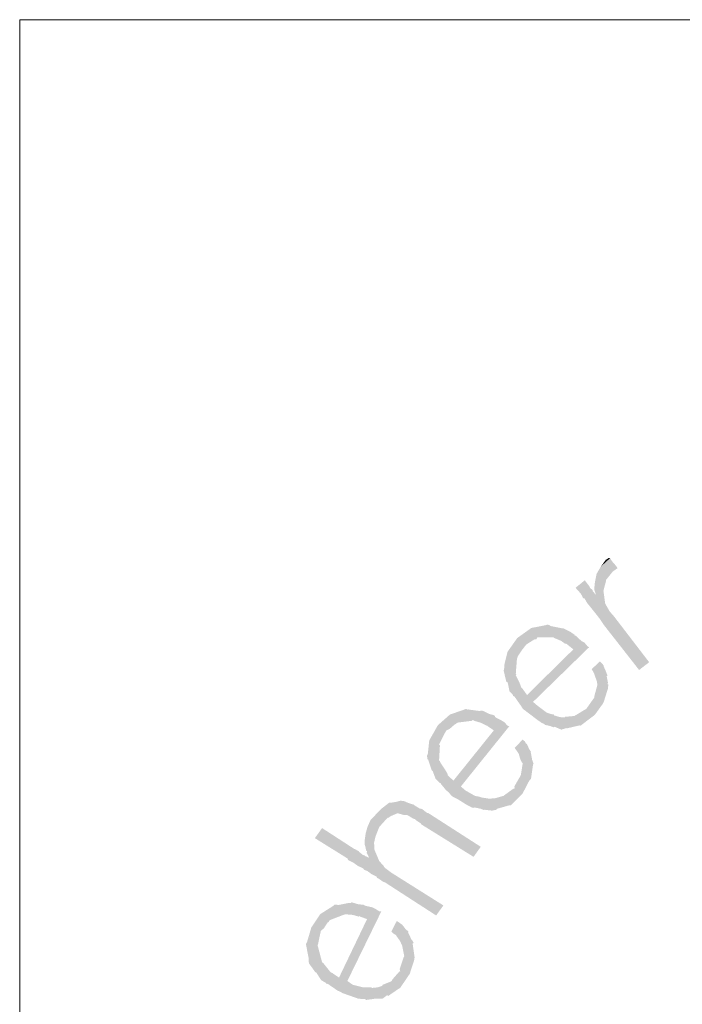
# Model space of a CAD drawing. Header units: metres. Extents: x 150886 to 151012, y 450412 to 450501.
# Tile 12 of 25: x 150967.75 to 150970.05, y 450423.03 to 450426.45. Entities that reach past the tile are written whole.
import ezdxf

# ---------------------------------------------------------------- set-up
doc = ezdxf.new("R2010")
doc.units = ezdxf.units.M
doc.header["$MEASUREMENT"] = 0
doc.layers.add('STEMPEL', color=7, linetype='Continuous', lineweight=0)

# ---------------------------------------------------------------- blocks, each defined once
blk = doc.blocks.new('241')
at = {"layer": 'STEMPEL', "linetype": 'Continuous', "lineweight": 13}
for points in [[(-26.2147, 6.2253), (-26.2107, 6.246), (-26.2007, 6.2633), (-26.1793, 6.2827), (-26.1747, 6.2753), (-26.166, 6.2653)], [(-26.2147, 6.2253), (-26.2107, 6.246), (-26.2007, 6.2633), (-26.1793, 6.2827), (-26.1747, 6.2753), (-26.166, 6.2653)], [(-26.212, 6.1973), (-26.216, 6.2093), (-26.216, 6.212), (-26.2153, 6.2187), (-26.2153, 6.2193), (-26.2147, 6.2253), (-26.166, 6.2653), (-26.162, 6.2593), (-26.1727, 6.252), (-26.1887, 6.232), (-26.1893, 6.2273), (-26.1933, 6.2127)], [(-26.212, 6.1973), (-26.216, 6.2093), (-26.216, 6.212), (-26.2153, 6.2187), (-26.2153, 6.2193), (-26.2147, 6.2253), (-26.166, 6.2653), (-26.162, 6.2593), (-26.1727, 6.252), (-26.1887, 6.232), (-26.1893, 6.2273), (-26.1933, 6.2127)], [(-26.112, 6.0233), (-26.194, 6.128), (-26.2027, 6.1413), (-26.2153, 6.1573), (-26.232, 6.178), (-26.234, 6.1813), (-26.2387, 6.1893), (-26.242, 6.19), (-26.2447, 6.196), (-26.248, 6.2013), (-26.256, 6.21), (-26.2593, 6.214), (-26.238, 6.2313), (-26.236, 6.2287), (-26.2273, 6.2173), (-26.2253, 6.2133), (-26.22, 6.2087), (-26.22, 6.2067), (-26.212, 6.1973), (-26.1933, 6.2127), (-26.1947, 6.2067), (-26.1907, 6.1773), (-26.18, 6.1587), (-26.17, 6.1473), (-26.0887, 6.0413)], [(-26.112, 6.0233), (-26.194, 6.128), (-26.2027, 6.1413), (-26.2153, 6.1573), (-26.232, 6.178), (-26.234, 6.1813), (-26.2387, 6.1893), (-26.242, 6.19), (-26.2447, 6.196), (-26.248, 6.2013), (-26.256, 6.21), (-26.2593, 6.214), (-26.238, 6.2313), (-26.236, 6.2287), (-26.2273, 6.2173), (-26.2253, 6.2133), (-26.22, 6.2087), (-26.22, 6.2067), (-26.212, 6.1973), (-26.1933, 6.2127), (-26.1947, 6.2067), (-26.1907, 6.1773), (-26.18, 6.1587), (-26.17, 6.1473), (-26.0887, 6.0413)], [(-26.4253, 6.0233), (-26.4247, 6.0307), (-26.4247, 6.0347), (-26.4173, 6.0653), (-26.362, 6.1207), (-26.328, 6.1273), (-26.374, 6.082), (-26.3833, 6.07), (-26.3933, 6.0553)], [(-26.4253, 6.0233), (-26.4247, 6.0307), (-26.4247, 6.0347), (-26.4173, 6.0653), (-26.362, 6.1207), (-26.328, 6.1273), (-26.374, 6.082), (-26.3833, 6.07), (-26.3933, 6.0553)], [(-26.4173, 6.0653), (-26.3947, 6.0973), (-26.362, 6.1207)], [(-26.4173, 6.0653), (-26.3947, 6.0973), (-26.362, 6.1207)], [(-26.374, 6.082), (-26.328, 6.1273), (-26.3253, 6.1287), (-26.32, 6.1273), (-26.3187, 6.1267), (-26.3173, 6.1253), (-26.2907, 6.12), (-26.288, 6.12), (-26.31, 6.0993), (-26.314, 6.0993), (-26.348, 6.0993), (-26.3507, 6.094), (-26.354, 6.0947), (-26.368, 6.086)], [(-26.374, 6.082), (-26.328, 6.1273), (-26.3253, 6.1287), (-26.32, 6.1273), (-26.3187, 6.1267), (-26.3173, 6.1253), (-26.2907, 6.12), (-26.288, 6.12), (-26.31, 6.0993), (-26.314, 6.0993), (-26.348, 6.0993), (-26.3507, 6.094), (-26.354, 6.0947), (-26.368, 6.086)], [(-26.264, 6.0707), (-26.278, 6.082), (-26.2807, 6.084), (-26.2833, 6.084), (-26.2927, 6.0907), (-26.31, 6.098), (-26.31, 6.0993), (-26.288, 6.12), (-26.2707, 6.1113), (-26.2613, 6.1047), (-26.2613, 6.1027), (-26.2587, 6.1027), (-26.2453, 6.09)], [(-26.264, 6.0707), (-26.278, 6.082), (-26.2807, 6.084), (-26.2833, 6.084), (-26.2927, 6.0907), (-26.31, 6.098), (-26.31, 6.0993), (-26.288, 6.12), (-26.2707, 6.1113), (-26.2613, 6.1047), (-26.2613, 6.1027), (-26.2587, 6.1027), (-26.2453, 6.09)], [(-26.292, 5.8847), (-26.3087, 5.892), (-26.3093, 5.89), (-26.318, 5.8933), (-26.33, 5.896), (-26.332, 5.898), (-26.338, 5.9007), (-26.3467, 5.9067), (-26.366, 5.9213), (-26.3773, 5.93), (-26.3813, 5.9327), (-26.3867, 5.9413), (-26.392, 5.9487), (-26.4013, 5.962), (-26.4047, 5.9633), (-26.404, 5.9647), (-26.4127, 5.974), (-26.416, 5.9907), (-26.4173, 5.9947), (-26.42, 5.996), (-26.426, 6.0213), (-26.4267, 6.022), (-26.4253, 6.0233), (-26.3933, 6.0553), (-26.394, 6.0527), (-26.3953, 6.0493), (-26.398, 6.0153), (-26.3967, 6.012), (-26.398, 6.0113), (-26.39, 5.9953), (-26.386, 5.9847), (-26.3853, 5.9827), (-26.382, 5.9793), (-26.372, 5.9653), (-26.2453, 6.09), (-26.2387, 6.0867), (-26.232, 6.0787), (-26.228, 6.076), (-26.358, 5.9493), (-26.348, 5.9407), (-26.3267, 5.9247), (-26.3173, 5.9213), (-26.31, 5.92), (-26.3093, 5.918), (-26.296, 5.914), (-26.284, 5.9133), (-26.284, 5.9147), (-26.2613, 5.9167), (-26.2613, 5.9173), (-26.2553, 5.9207), (-26.2367, 5.932), (-26.2353, 5.932), (-26.184, 5.9813), (-26.194, 5.9493), (-26.196, 5.9453), (-26.2147, 5.9193), (-26.248, 5.894), (-26.2507, 5.8947), (-26.2793, 5.888), (-26.28, 5.8887), (-26.2893, 5.886)], [(-26.292, 5.8847), (-26.3087, 5.892), (-26.3093, 5.89), (-26.318, 5.8933), (-26.33, 5.896), (-26.332, 5.898), (-26.338, 5.9007), (-26.3467, 5.9067), (-26.366, 5.9213), (-26.3773, 5.93), (-26.3813, 5.9327), (-26.3867, 5.9413), (-26.392, 5.9487), (-26.4013, 5.962), (-26.4047, 5.9633), (-26.404, 5.9647), (-26.4127, 5.974), (-26.416, 5.9907), (-26.4173, 5.9947), (-26.42, 5.996), (-26.426, 6.0213), (-26.4267, 6.022), (-26.4253, 6.0233), (-26.3933, 6.0553), (-26.394, 6.0527), (-26.3953, 6.0493), (-26.398, 6.0153), (-26.3967, 6.012), (-26.398, 6.0113), (-26.39, 5.9953), (-26.386, 5.9847), (-26.3853, 5.9827), (-26.382, 5.9793), (-26.372, 5.9653), (-26.2453, 6.09), (-26.2387, 6.0867), (-26.232, 6.0787), (-26.228, 6.076), (-26.358, 5.9493), (-26.348, 5.9407), (-26.3267, 5.9247), (-26.3173, 5.9213), (-26.31, 5.92), (-26.3093, 5.918), (-26.296, 5.914), (-26.284, 5.9133), (-26.284, 5.9147), (-26.2613, 5.9167), (-26.2613, 5.9173), (-26.2553, 5.9207), (-26.2367, 5.932), (-26.2353, 5.932), (-26.184, 5.9813), (-26.194, 5.9493), (-26.196, 5.9453), (-26.2147, 5.9193), (-26.248, 5.894), (-26.2507, 5.8947), (-26.2793, 5.888), (-26.28, 5.8887), (-26.2893, 5.886)], [(-26.2353, 5.932), (-26.232, 5.9367), (-26.216, 5.9593), (-26.216, 5.962), (-26.2087, 5.9887), (-26.21, 5.9967), (-26.2153, 6.012), (-26.2173, 6.0173), (-26.222, 6.0253), (-26.2027, 6.0433), (-26.1967, 6.0373), (-26.194, 6.0327), (-26.194, 6.0313), (-26.1887, 6.0193), (-26.1853, 6.01), (-26.1873, 6.0093), (-26.184, 5.9927), (-26.186, 5.9913), (-26.1833, 5.9893), (-26.184, 5.9833), (-26.184, 5.9813)], [(-26.2353, 5.932), (-26.232, 5.9367), (-26.216, 5.9593), (-26.216, 5.962), (-26.2087, 5.9887), (-26.21, 5.9967), (-26.2153, 6.012), (-26.2173, 6.0173), (-26.222, 6.0253), (-26.2027, 6.0433), (-26.1967, 6.0373), (-26.194, 6.0327), (-26.194, 6.0313), (-26.1887, 6.0193), (-26.1853, 6.01), (-26.1873, 6.0093), (-26.184, 5.9927), (-26.186, 5.9913), (-26.1833, 5.9893), (-26.184, 5.9833), (-26.184, 5.9813)], [(-26.6027, 5.816), (-26.604, 5.824), (-26.602, 5.8293), (-26.5987, 5.86), (-26.5507, 5.92), (-26.518, 5.9313), (-26.5593, 5.8827), (-26.566, 5.8707), (-26.5747, 5.8533)], [(-26.6027, 5.816), (-26.604, 5.824), (-26.602, 5.8293), (-26.5987, 5.86), (-26.5507, 5.92), (-26.518, 5.9313), (-26.5593, 5.8827), (-26.566, 5.8707), (-26.5747, 5.8533)], [(-26.5987, 5.86), (-26.5787, 5.8953), (-26.5507, 5.92)], [(-26.5987, 5.86), (-26.5787, 5.8953), (-26.5507, 5.92)], [(-26.5593, 5.8827), (-26.518, 5.9313), (-26.5127, 5.9333), (-26.5107, 5.9313), (-26.508, 5.932), (-26.506, 5.9313), (-26.4804, 5.928), (-26.4793, 5.9293), (-26.48, 5.928), (-26.4804, 5.928), (-26.4973, 5.9073), (-26.5007, 5.9053), (-26.5333, 5.9013), (-26.5373, 5.898), (-26.54, 5.8967), (-26.5507, 5.8873)], [(-26.5593, 5.8827), (-26.518, 5.9313), (-26.5127, 5.9333), (-26.5107, 5.9313), (-26.508, 5.932), (-26.506, 5.9313), (-26.4804, 5.928), (-26.4793, 5.9293), (-26.48, 5.928), (-26.4804, 5.928), (-26.4973, 5.9073), (-26.5007, 5.9053), (-26.5333, 5.9013), (-26.5373, 5.898), (-26.54, 5.8967), (-26.5507, 5.8873)], [(-26.4467, 5.882), (-26.464, 5.8933), (-26.464, 5.894), (-26.4653, 5.894), (-26.4787, 5.9007), (-26.494, 5.9053), (-26.4973, 5.9073), (-26.4793, 5.9293), (-26.476, 5.9293), (-26.4593, 5.9213), (-26.4493, 5.9187), (-26.4467, 5.9167), (-26.446, 5.914), (-26.4307, 5.906)], [(-26.4467, 5.882), (-26.464, 5.8933), (-26.464, 5.894), (-26.4653, 5.894), (-26.4787, 5.9007), (-26.494, 5.9053), (-26.4973, 5.9073), (-26.4793, 5.9293), (-26.476, 5.9293), (-26.4593, 5.9213), (-26.4493, 5.9187), (-26.4467, 5.9167), (-26.446, 5.914), (-26.4307, 5.906)], [(-26.4547, 5.6973), (-26.4713, 5.6993), (-26.4707, 5.698), (-26.4787, 5.7013), (-26.494, 5.7047), (-26.4947, 5.7033), (-26.5007, 5.7047), (-26.512, 5.7107), (-26.5333, 5.724), (-26.544, 5.7293), (-26.548, 5.7327), (-26.554, 5.74), (-26.56, 5.7447), (-26.5713, 5.7587), (-26.5727, 5.7613), (-26.574, 5.7613), (-26.584, 5.7707), (-26.5907, 5.7887), (-26.5913, 5.7893), (-26.5933, 5.7913), (-26.6013, 5.8153), (-26.6027, 5.816), (-26.5747, 5.8533), (-26.576, 5.85), (-26.574, 5.848), (-26.576, 5.8133), (-26.574, 5.812), (-26.5733, 5.8093), (-26.5627, 5.7933), (-26.5567, 5.7833), (-26.556, 5.7807), (-26.556, 5.7793), (-26.5427, 5.7667), (-26.4307, 5.906), (-26.424, 5.902), (-26.4173, 5.894), (-26.4127, 5.8933), (-26.5253, 5.7533), (-26.516, 5.7447), (-26.4927, 5.7313), (-26.482, 5.7293), (-26.476, 5.7273), (-26.4753, 5.7273), (-26.4587, 5.7247), (-26.4487, 5.726), (-26.448, 5.7253), (-26.4267, 5.7313), (-26.422, 5.7347), (-26.4047, 5.7473), (-26.4007, 5.7487), (-26.358, 5.804), (-26.3627, 5.7713), (-26.3667, 5.7667), (-26.382, 5.7373), (-26.4093, 5.7093), (-26.414, 5.7093), (-26.442, 5.7013), (-26.442, 5.6993), (-26.4527, 5.6973)], [(-26.4547, 5.6973), (-26.4713, 5.6993), (-26.4707, 5.698), (-26.4787, 5.7013), (-26.494, 5.7047), (-26.4947, 5.7033), (-26.5007, 5.7047), (-26.512, 5.7107), (-26.5333, 5.724), (-26.544, 5.7293), (-26.548, 5.7327), (-26.554, 5.74), (-26.56, 5.7447), (-26.5713, 5.7587), (-26.5727, 5.7613), (-26.574, 5.7613), (-26.584, 5.7707), (-26.5907, 5.7887), (-26.5913, 5.7893), (-26.5933, 5.7913), (-26.6013, 5.8153), (-26.6027, 5.816), (-26.5747, 5.8533), (-26.576, 5.85), (-26.574, 5.848), (-26.576, 5.8133), (-26.574, 5.812), (-26.5733, 5.8093), (-26.5627, 5.7933), (-26.5567, 5.7833), (-26.556, 5.7807), (-26.556, 5.7793), (-26.5427, 5.7667), (-26.4307, 5.906), (-26.424, 5.902), (-26.4173, 5.894), (-26.4127, 5.8933), (-26.5253, 5.7533), (-26.516, 5.7447), (-26.4927, 5.7313), (-26.482, 5.7293), (-26.476, 5.7273), (-26.4753, 5.7273), (-26.4587, 5.7247), (-26.4487, 5.726), (-26.448, 5.7253), (-26.4267, 5.7313), (-26.422, 5.7347), (-26.4047, 5.7473), (-26.4007, 5.7487), (-26.358, 5.804), (-26.3627, 5.7713), (-26.3667, 5.7667), (-26.382, 5.7373), (-26.4093, 5.7093), (-26.414, 5.7093), (-26.442, 5.7013), (-26.442, 5.6993), (-26.4527, 5.6973)], [(-26.4007, 5.7487), (-26.4013, 5.7533), (-26.3867, 5.7787), (-26.386, 5.7813), (-26.382, 5.8067), (-26.384, 5.8093), (-26.3873, 5.8153), (-26.3913, 5.8293), (-26.392, 5.83), (-26.3953, 5.8353), (-26.4007, 5.8427), (-26.382, 5.862), (-26.3767, 5.8573), (-26.3747, 5.8533), (-26.372, 5.8513), (-26.3667, 5.8393), (-26.3627, 5.8333), (-26.3633, 5.8327), (-26.36, 5.8147), (-26.3593, 5.8133), (-26.3567, 5.8053), (-26.358, 5.804)], [(-26.4007, 5.7487), (-26.4013, 5.7533), (-26.3867, 5.7787), (-26.386, 5.7813), (-26.382, 5.8067), (-26.384, 5.8093), (-26.3873, 5.8153), (-26.3913, 5.8293), (-26.392, 5.83), (-26.3953, 5.8353), (-26.4007, 5.8427), (-26.382, 5.862), (-26.3767, 5.8573), (-26.3747, 5.8533), (-26.372, 5.8513), (-26.3667, 5.8393), (-26.3627, 5.8333), (-26.3633, 5.8327), (-26.36, 5.8147), (-26.3593, 5.8133), (-26.3567, 5.8053), (-26.358, 5.804)], [(-26.738, 5.5873), (-26.7427, 5.5973), (-26.744, 5.5987), (-26.7427, 5.6027), (-26.7453, 5.6047), (-26.746, 5.6093), (-26.7487, 5.62), (-26.7487, 5.6267), (-26.746, 5.6453), (-26.742, 5.6593), (-26.7353, 5.6747), (-26.7147, 5.6967), (-26.71, 5.7013), (-26.692, 5.7153), (-26.688, 5.7153), (-26.6767, 5.7173), (-26.7147, 5.6593), (-26.7233, 5.6373), (-26.7247, 5.632), (-26.726, 5.6253), (-26.7267, 5.6233), (-26.726, 5.6073)], [(-26.738, 5.5873), (-26.7427, 5.5973), (-26.744, 5.5987), (-26.7427, 5.6027), (-26.7453, 5.6047), (-26.746, 5.6093), (-26.7487, 5.62), (-26.7487, 5.6267), (-26.746, 5.6453), (-26.742, 5.6593), (-26.7353, 5.6747), (-26.7147, 5.6967), (-26.71, 5.7013), (-26.692, 5.7153), (-26.688, 5.7153), (-26.6767, 5.7173), (-26.7147, 5.6593), (-26.7233, 5.6373), (-26.7247, 5.632), (-26.726, 5.6253), (-26.7267, 5.6233), (-26.726, 5.6073)], [(-26.496, 5.59), (-26.6173, 5.6653), (-26.618, 5.6673), (-26.63, 5.6753), (-26.632, 5.6773), (-26.6373, 5.6793), (-26.648, 5.686), (-26.6513, 5.6873), (-26.6587, 5.6873), (-26.6707, 5.6907), (-26.672, 5.6913), (-26.6733, 5.6907), (-26.6873, 5.6847), (-26.688, 5.6847), (-26.6927, 5.6807), (-26.6953, 5.6807), (-26.7147, 5.6593), (-26.6767, 5.7173), (-26.6727, 5.718), (-26.6693, 5.7193), (-26.666, 5.72), (-26.664, 5.72), (-26.6547, 5.7187), (-26.6533, 5.7173), (-26.6427, 5.7133), (-26.6353, 5.7113), (-26.632, 5.7087), (-26.6207, 5.702), (-26.6167, 5.7013), (-26.6153, 5.7007), (-26.604, 5.692), (-26.6007, 5.6913), (-26.4793, 5.6133)], [(-26.496, 5.59), (-26.6173, 5.6653), (-26.618, 5.6673), (-26.63, 5.6753), (-26.632, 5.6773), (-26.6373, 5.6793), (-26.648, 5.686), (-26.6513, 5.6873), (-26.6587, 5.6873), (-26.6707, 5.6907), (-26.672, 5.6913), (-26.6733, 5.6907), (-26.6873, 5.6847), (-26.688, 5.6847), (-26.6927, 5.6807), (-26.6953, 5.6807), (-26.7147, 5.6593), (-26.6767, 5.7173), (-26.6727, 5.718), (-26.6693, 5.7193), (-26.666, 5.72), (-26.664, 5.72), (-26.6547, 5.7187), (-26.6533, 5.7173), (-26.6427, 5.7133), (-26.6353, 5.7113), (-26.632, 5.7087), (-26.6207, 5.702), (-26.6167, 5.7013), (-26.6153, 5.7007), (-26.604, 5.692), (-26.6007, 5.6913), (-26.4793, 5.6133)], [(-26.5827, 5.454), (-26.7013, 5.5307), (-26.7053, 5.532), (-26.716, 5.5393), (-26.72, 5.5413), (-26.7207, 5.544), (-26.734, 5.5507), (-26.7353, 5.552), (-26.7427, 5.5573), (-26.75, 5.56), (-26.752, 5.5633), (-26.7607, 5.5673), (-26.7653, 5.5693), (-26.7673, 5.5713), (-26.7753, 5.5767), (-26.778, 5.578), (-26.7873, 5.5827), (-26.788, 5.586), (-26.864, 5.6333), (-26.8473, 5.6567), (-26.7733, 5.6087), (-26.77, 5.6073), (-26.762, 5.6027), (-26.7613, 5.6013), (-26.7513, 5.5933), (-26.75, 5.5947), (-26.748, 5.592), (-26.7447, 5.5907), (-26.738, 5.5873), (-26.726, 5.6073), (-26.724, 5.602), (-26.7193, 5.5913), (-26.7167, 5.5847), (-26.7147, 5.58), (-26.7047, 5.5693), (-26.7033, 5.5667), (-26.7, 5.5633), (-26.6893, 5.5553), (-26.6867, 5.5533), (-26.566, 5.4773)], [(-26.5827, 5.454), (-26.7013, 5.5307), (-26.7053, 5.532), (-26.716, 5.5393), (-26.72, 5.5413), (-26.7207, 5.544), (-26.734, 5.5507), (-26.7353, 5.552), (-26.7427, 5.5573), (-26.75, 5.56), (-26.752, 5.5633), (-26.7607, 5.5673), (-26.7653, 5.5693), (-26.7673, 5.5713), (-26.7753, 5.5767), (-26.778, 5.578), (-26.7873, 5.5827), (-26.788, 5.586), (-26.864, 5.6333), (-26.8473, 5.6567), (-26.7733, 5.6087), (-26.77, 5.6073), (-26.762, 5.6027), (-26.7613, 5.6013), (-26.7513, 5.5933), (-26.75, 5.5947), (-26.748, 5.592), (-26.7447, 5.5907), (-26.738, 5.5873), (-26.726, 5.6073), (-26.724, 5.602), (-26.7193, 5.5913), (-26.7167, 5.5847), (-26.7147, 5.58), (-26.7047, 5.5693), (-26.7033, 5.5667), (-26.7, 5.5633), (-26.6893, 5.5553), (-26.6867, 5.5533), (-26.566, 5.4773)], [(-26.85, 5.4187), (-26.8207, 5.4767), (-26.8187, 5.4787), (-26.8127, 5.4793), (-26.8107, 5.478), (-26.784, 5.4833), (-26.7807, 5.4827), (-26.794, 5.4567), (-26.798, 5.4553), (-26.8293, 5.4433), (-26.832, 5.4393), (-26.8347, 5.4373), (-26.8433, 5.424)], [(-26.85, 5.4187), (-26.8207, 5.4767), (-26.8187, 5.4787), (-26.8127, 5.4793), (-26.8107, 5.478), (-26.784, 5.4833), (-26.7807, 5.4827), (-26.794, 5.4567), (-26.798, 5.4553), (-26.8293, 5.4433), (-26.832, 5.4393), (-26.8347, 5.4373), (-26.8433, 5.424)], [(-26.7407, 5.4447), (-26.7587, 5.4513), (-26.7607, 5.4533), (-26.762, 5.4513), (-26.776, 5.4553), (-26.792, 5.4567), (-26.794, 5.4567), (-26.7807, 5.4827), (-26.7793, 5.4847), (-26.7633, 5.48), (-26.7507, 5.4787), (-26.748, 5.4767), (-26.7447, 5.476), (-26.73, 5.4727)], [(-26.7407, 5.4447), (-26.7587, 5.4513), (-26.7607, 5.4533), (-26.762, 5.4513), (-26.776, 5.4553), (-26.792, 5.4567), (-26.794, 5.4567), (-26.7807, 5.4827), (-26.7793, 5.4847), (-26.7633, 5.48), (-26.7507, 5.4787), (-26.748, 5.4767), (-26.7447, 5.476), (-26.73, 5.4727)], [(-26.878, 5.3453), (-26.8787, 5.3533), (-26.8787, 5.356), (-26.8847, 5.3873), (-26.8513, 5.4573), (-26.8207, 5.4767), (-26.85, 5.4187), (-26.8527, 5.4067), (-26.8567, 5.3873)], [(-26.878, 5.3453), (-26.8787, 5.3533), (-26.8787, 5.356), (-26.8847, 5.3873), (-26.8513, 5.4573), (-26.8207, 5.4767), (-26.85, 5.4187), (-26.8527, 5.4067), (-26.8567, 5.3873)], [(-26.8847, 5.3873), (-26.8822, 5.3926), (-26.872, 5.4267), (-26.8513, 5.4573), (-26.8822, 5.3926), (-26.8833, 5.3887)], [(-26.8847, 5.3873), (-26.8822, 5.3926), (-26.872, 5.4267), (-26.8513, 5.4573), (-26.8822, 5.3926), (-26.8833, 5.3887)], [(-26.746, 5.258), (-26.7467, 5.26), (-26.7527, 5.26), (-26.764, 5.2613), (-26.7887, 5.27), (-26.8, 5.274), (-26.8027, 5.276), (-26.812, 5.28), (-26.8193, 5.2853), (-26.834, 5.2953), (-26.838, 5.296), (-26.838, 5.2973), (-26.8493, 5.304), (-26.8593, 5.3193), (-26.86, 5.3213), (-26.8627, 5.322), (-26.878, 5.3433), (-26.878, 5.3453), (-26.8567, 5.3873), (-26.858, 5.384), (-26.8567, 5.3813), (-26.848, 5.348), (-26.8473, 5.3447), (-26.846, 5.3453), (-26.8347, 5.3313), (-26.8273, 5.322), (-26.8233, 5.3207), (-26.822, 5.3193), (-26.808, 5.31), (-26.73, 5.4727), (-26.7227, 5.4687), (-26.714, 5.4633), (-26.71, 5.4633), (-26.7887, 5.302), (-26.776, 5.2933), (-26.752, 5.2873), (-26.7393, 5.2873), (-26.734, 5.2873), (-26.7313, 5.286), (-26.718, 5.2873), (-26.7067, 5.2913), (-26.708, 5.2927), (-26.6867, 5.3013), (-26.6833, 5.3067), (-26.6687, 5.3233), (-26.666, 5.3247), (-26.6373, 5.3893), (-26.6327, 5.3567), (-26.634, 5.3493), (-26.644, 5.3187), (-26.6667, 5.2853), (-26.6687, 5.2847), (-26.694, 5.2673), (-26.696, 5.2693), (-26.704, 5.2633), (-26.7067, 5.2613), (-26.7227, 5.2613), (-26.7313, 5.26)], [(-26.746, 5.258), (-26.7467, 5.26), (-26.7527, 5.26), (-26.764, 5.2613), (-26.7887, 5.27), (-26.8, 5.274), (-26.8027, 5.276), (-26.812, 5.28), (-26.8193, 5.2853), (-26.834, 5.2953), (-26.838, 5.296), (-26.838, 5.2973), (-26.8493, 5.304), (-26.8593, 5.3193), (-26.86, 5.3213), (-26.8627, 5.322), (-26.878, 5.3433), (-26.878, 5.3453), (-26.8567, 5.3873), (-26.858, 5.384), (-26.8567, 5.3813), (-26.848, 5.348), (-26.8473, 5.3447), (-26.846, 5.3453), (-26.8347, 5.3313), (-26.8273, 5.322), (-26.8233, 5.3207), (-26.822, 5.3193), (-26.808, 5.31), (-26.73, 5.4727), (-26.7227, 5.4687), (-26.714, 5.4633), (-26.71, 5.4633), (-26.7887, 5.302), (-26.776, 5.2933), (-26.752, 5.2873), (-26.7393, 5.2873), (-26.734, 5.2873), (-26.7313, 5.286), (-26.718, 5.2873), (-26.7067, 5.2913), (-26.708, 5.2927), (-26.6867, 5.3013), (-26.6833, 5.3067), (-26.6687, 5.3233), (-26.666, 5.3247), (-26.6373, 5.3893), (-26.6327, 5.3567), (-26.634, 5.3493), (-26.644, 5.3187), (-26.6667, 5.2853), (-26.6687, 5.2847), (-26.694, 5.2673), (-26.696, 5.2693), (-26.704, 5.2633), (-26.7067, 5.2613), (-26.7227, 5.2613), (-26.7313, 5.26)], [(-26.666, 5.3247), (-26.6673, 5.3293), (-26.658, 5.3573), (-26.6567, 5.3593), (-26.662, 5.386), (-26.6633, 5.3873), (-26.666, 5.394), (-26.674, 5.4053), (-26.676, 5.4087), (-26.68, 5.4107), (-26.6867, 5.4167), (-26.674, 5.4413), (-26.668, 5.4373), (-26.6627, 5.4333), (-26.662, 5.4333), (-26.6527, 5.4213), (-26.6467, 5.4167), (-26.648, 5.4153), (-26.64, 5.398), (-26.638, 5.396), (-26.6347, 5.39), (-26.6373, 5.3893)], [(-26.666, 5.3247), (-26.6673, 5.3293), (-26.658, 5.3573), (-26.6567, 5.3593), (-26.662, 5.386), (-26.6633, 5.3873), (-26.666, 5.394), (-26.674, 5.4053), (-26.676, 5.4087), (-26.68, 5.4107), (-26.6867, 5.4167), (-26.674, 5.4413), (-26.668, 5.4373), (-26.6627, 5.4333), (-26.662, 5.4333), (-26.6527, 5.4213), (-26.6467, 5.4167), (-26.648, 5.4153), (-26.64, 5.398), (-26.638, 5.396), (-26.6347, 5.39), (-26.6373, 5.3893)]]:
    blk.add_hatch(color=7, dxfattribs=at).paths.add_polyline_path(points)
at = {"layer": 'STEMPEL', "color": 7, "linetype": 'Continuous', "lineweight": 13}
for p, q in [((-27.5487, 0.032), (-27.5487, 7.5313)), ((-27.5487, 0.032), (-27.5487, 7.5313)), ((-27.5487, 7.5313), (0.0013, 7.5313)), ((-27.5487, 0), (-27.5487, 7.5313))]:
    blk.add_line(p, q, dxfattribs=at)
for points in [[(-26.1893, 6.2787), (-26.2007, 6.2633), (-26.182, 6.2833), (-26.1793, 6.2827)], [(-26.1893, 6.2787), (-26.2007, 6.2633), (-26.182, 6.2833), (-26.1793, 6.2827)], [(-26.182, 6.2833), (-26.1893, 6.2787), (-26.182, 6.2833)], [(-26.182, 6.2833), (-26.1893, 6.2787), (-26.182, 6.2833)]]:
    blk.add_solid(points, dxfattribs=at)

msp = doc.modelspace()

# ---------------------------------------------------------------- block references
at = {"layer": 'STEMPEL', "color": 7, "linetype": 'Continuous', "lineweight": 0, "xscale": 1.5, "yscale": 1.5, "zscale": 1.5}
msp.add_blockref('241', (151009.07, 450415.155), dxfattribs=at)

doc.saveas('drawing.dxf')
